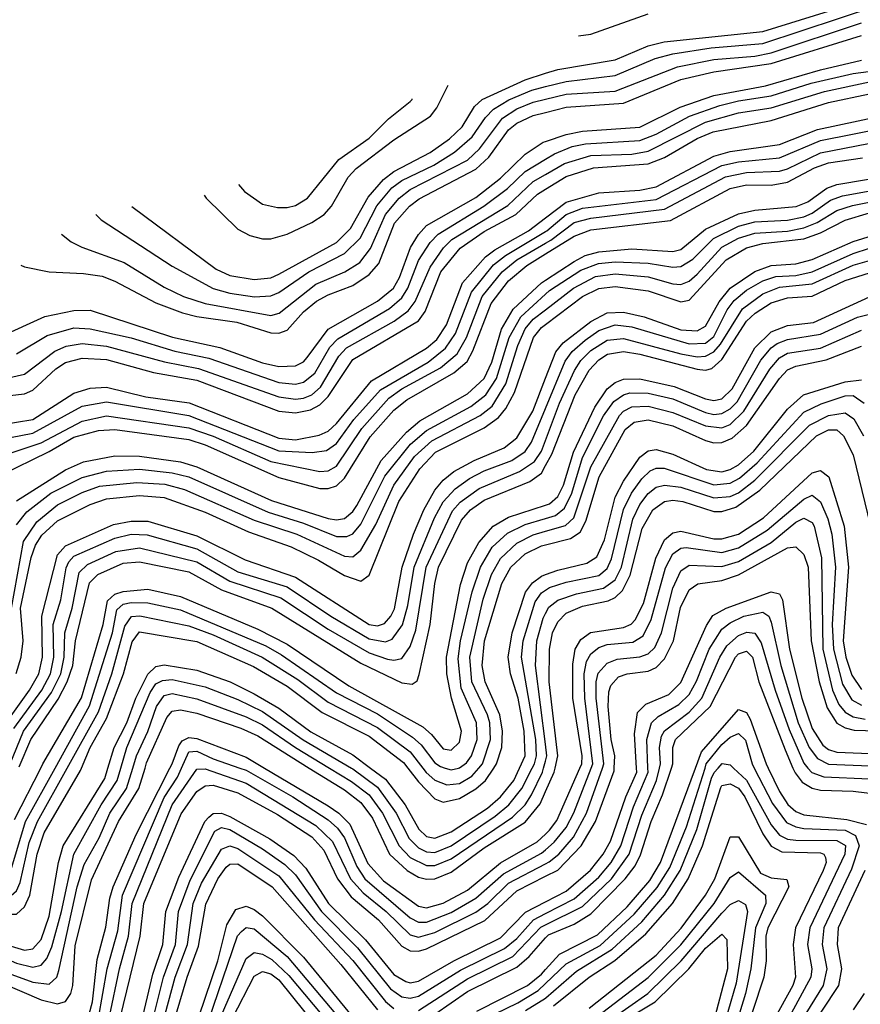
# Model space of a CAD drawing. Header units: inches. Extents: x 990535 to 1117859, y 769386 to 892122.
# Tile 53 of 256: x 998718 to 1000767, y 869424 to 871825. Entities that reach past the tile are written whole.
import ezdxf

# ---------------------------------------------------------------- set-up
doc = ezdxf.new("R2010")
doc.units = ezdxf.units.IN
doc.header["$MEASUREMENT"] = 0
for name, color, linetype in [('A9896', 7, 'Continuous'), ('A9897', 7, 'Continuous'), ('B0806', 7, 'Continuous'), ('B0807', 7, 'Continuous')]:
    doc.layers.add(name, color=color, linetype=linetype)

msp = doc.modelspace()

# ---------------------------------------------------------------- linework, layer by layer
at = {"layer": 'A9896', "color": 5}
for points, elevation in [([(997770, 869406.2), (997805.6, 869430), (997835.9, 869470), (997872.7, 869550), (997906.3, 869650), (997950, 869715.4), (997970, 869732), (998007.9, 869752.1), (998087.2, 869772.8), (998139.1, 869800.9), (998170, 869811.3), (998230, 869817.5), (998313, 869813), (998370, 869794.8), (998450, 869761), (998510, 869744.1), (998630, 869686.8), (998670, 869679.4), (998690, 869682.5), (998710, 869700.6), (998719.1, 869720.9), (998741.4, 869818.6), (998761.1, 869870), (998833.7, 870000)], 3340), ([(997811.7, 869408.3), (997847.7, 869450), (997896.5, 869550), (997926.2, 869633.8), (997968.3, 869691.7), (998010, 869719), (998090, 869742.2), (998170, 869779.8), (998250, 869787), (998330, 869776.8), (998510, 869713.8), (998610, 869660.7), (998670, 869643.7), (998710, 869643.9), (998730, 869661.7), (998742.4, 869690), (998760.7, 869790), (998777.7, 869842.3), (998866.3, 869993.7), (998868.9, 870000)], 3320), ([(997841.4, 869378.6), (997886.2, 869430), (997964, 869596), (997990, 869631.4), (998030, 869660.3), (998190, 869723.2), (998270, 869726.4), (998350, 869711.6), (998467.6, 869670), (998570, 869614), (998670, 869573.6), (998730, 869555.9), (998750, 869558.8), (998770, 869581.5), (998790, 869638.9), (998813, 869770), (998824.2, 869810), (998925.3, 869974.7), (998933, 870000)], 3280), ([(997905.1, 869414.9), (997983.1, 869576.9), (998009.1, 869610.9), (998050, 869637), (998190, 869691.2), (998270, 869695.9), (998350, 869683.3), (998430, 869655.2), (998552.2, 869592.2), (998710, 869524.4), (998750, 869514.8), (998770, 869519.3), (998784.4, 869535.6), (998796.3, 869563.7), (998820, 869650), (998850, 869790.1), (998916.5, 869910), (998955.8, 869970), (998964.7, 870000)], 3260), ([(997922.6, 869397.4), (997970, 869502.1), (998001.9, 869558.1), (998028.5, 869590), (998070, 869614.3), (998210, 869662.8), (998290, 869664.7), (998368.1, 869648.1), (998430, 869622.8), (998570, 869553), (998690, 869499.4), (998750, 869478), (998790, 869472.8), (998808.3, 869490), (998813.8, 869506.2), (998858.5, 869710), (998875.3, 869764.7), (998911.8, 869830), (998937.6, 869890), (998978.7, 869950), (998994, 870000)], 3240), ([(997940.3, 869379.7), (997987.9, 869490), (998038.9, 869561.1), (998088.7, 869591.3), (998210, 869630.8), (998290, 869634.8), (998350, 869622.2), (998410, 869599), (998570, 869521), (998770, 869434.9), (998810, 869425.2), (998829.3, 869430.7), (998842.3, 869450), (998847.3, 869470), (998853.5, 869566.5), (998892.7, 869727.3), (998958.8, 869870), (999008.7, 869950), (999023.6, 870000)], 3220), ([(998696.5, 869750), (998732.1, 869870), (998804.3, 870000)], 3360), ([(998705.5, 869874.5), (998769.6, 870000)], 3380), ([(998870, 869336.6), (998895.5, 869430), (998906.7, 869533.3), (998928.1, 869611.9), (998937.7, 869682.3), (998945.8, 869710), (999001.8, 869838.2), (999084.4, 870000)], 3180), ([(998910.1, 869390), (998931.3, 869510), (998957, 869603), (998968.5, 869690), (999070, 869928.1), (999102.5, 869977.5), (999112.4, 870000)], 3160), ([(998936.3, 869390), (998961.5, 869510), (998983.6, 869590), (998992, 869670), (999090, 869910), (999150, 869996.9), (999170, 869997.9), (999270, 869963.2), (999440.2, 869860.2), (999480.9, 869820.9), (999524.7, 869730), (999555.3, 869695.3), (999611.7, 869650), (999670, 869593.1), (999690, 869587.8), (999730, 869599.2), (999830, 869648.5), (999859, 869670), (999910, 869719.2), (1000000, 869766.4)], 3140), ([(999254.8, 870000), (999270, 869994.8), (999384.2, 869930), (999470, 869873.4), (999493, 869853), (999509.9, 869830), (999539.6, 869759.6), (999559.3, 869730), (999670, 869635.1), (999690, 869624.4), (999710, 869624), (999770, 869647.7), (999830, 869682.4), (999897.8, 869742.2), (999990, 869792.3), (1000000, 869800.9)], 3160), ([(999314.8, 870000), (999470, 869907.7), (999495.7, 869890), (999522.8, 869862.8), (999567.1, 869767.1), (999604.7, 869724.7), (999690, 869663.2), (999710, 869659.1), (999750, 869670.4), (999810, 869702.5), (999890, 869768.9), (999979.8, 869820.2), (1000000, 869838.9)], 3180), ([(999424.1, 870000), (999510, 869946.5), (999550, 869915.9), (999578, 869878), (999619.9, 869790), (999662.5, 869750), (999690, 869734), (999710, 869729), (999730, 869730.2), (999770, 869746.1), (999850, 869805.1), (999950, 869868.4), (999986.9, 869913.1), (1000000, 869942.9)], 3220), ([(999473, 870000), (999527.3, 869967.3), (999570, 869934.3), (999602.6, 869890), (999642.9, 869810), (999670, 869781.6), (999710, 869762.2), (999730, 869762.3), (999770, 869778.3), (999919.5, 869880.5), (999950, 869910), (999965.7, 869934.3), (999992.6, 869990), (999995.3, 870000)], 3240), ([(999527.3, 870000), (999530, 869998.4), (999590, 869953.2), (999635.4, 869890), (999667.8, 869827.8), (999690, 869805.2), (999710, 869795.6), (999730, 869794), (999770, 869810.5), (999877.3, 869882.7), (999910.2, 869910), (999942.2, 869950), (999967.6, 870000)], 3260), ([(999573.5, 870000), (999610, 869972.8), (999658, 869910), (999691.1, 869851.1), (999710, 869833.2), (999730, 869828.8), (999770, 869844.5), (999858.1, 869901.9), (999890.4, 869929.6), (999922.4, 869970), (999936.3, 870000)], 3280), ([(999663.9, 870000), (999690, 869966.3), (999730, 869924.9), (999750, 869916.9), (999790, 869926), (999830, 869949.5), (999853.2, 869970), (999873.6, 870000)], 3320), ([(999700.8, 870000), (999709.2, 869989.2), (999730, 869970.7), (999759, 869959), (999790, 869962.3), (999819.9, 869980.1), (999837.2, 870000)], 3340), ([(999755.1, 870000), (999770, 869995.5), (999787.8, 870000)], 3360), ([(998963.2, 869390), (999011.8, 869590), (999021, 869670), (999111.9, 869888.1), (999150, 869942.4), (999170, 869956.4), (999190, 869958.2), (999250, 869939.7), (999346.3, 869886.3), (999430, 869832.2), (999459.8, 869799.8), (999492.8, 869730), (999526.2, 869686.2), (999592.5, 869630), (999650, 869565.6), (999670, 869554.4), (999690, 869553.2), (999710, 869559.2), (999851.6, 869628.4), (999930, 869700.8), (1000000, 869736)], 3120), ([(999012.4, 869370), (999042.4, 869497.6), (999066.9, 869570), (999074.5, 869650), (999106.1, 869733.9), (999169.6, 869870), (999179.4, 869880.6), (999190, 869888.9), (999210, 869890), (999230, 869882), (999327.7, 869827.7), (999386.5, 869786.5), (999415.9, 869755.9), (999471.1, 869670), (999561.1, 869581.1), (999630, 869496.7), (999659.2, 869479.2), (999670, 869476.5), (999690, 869480.5), (999776.5, 869530), (999890, 869586.1), (999951.3, 869648.7), (1000000, 869673.7)], 3080), ([(999038.3, 869370), (999068.6, 869490), (999097.5, 869570), (999105.2, 869650), (999133.3, 869726.7), (999194, 869846), (999210, 869854.8), (999230, 869850), (999310, 869803.1), (999364.7, 869764.7), (999390, 869739.9), (999453.9, 869650), (999541.2, 869561.2), (999621.7, 869461.7), (999650, 869441.8), (999670, 869438.7), (999690, 869443.8), (999792.8, 869507.2), (999900.3, 869559.7), (999930, 869584.1), (999970.3, 869629.7), (1000000, 869645)], 3060), ([(999064.5, 869370), (999097.2, 869490), (999127.5, 869570), (999140.8, 869670), (999161, 869719), (999210, 869802.3), (999230, 869810.3), (999250, 869803.8), (999350, 869737.3), (999436.9, 869630), (999530, 869530.7), (999610, 869430.9), (999630, 869413.3)], 3040), ([(999090.6, 869370), (999126.4, 869490), (999154.2, 869565.8), (999171.7, 869668.3), (999200.8, 869730), (999221.7, 869758.3), (999230, 869765.6), (999250, 869766.7), (999333.2, 869710), (999500.6, 869520.6), (999590, 869410)], 3020), ([(999139.8, 869350), (999200.9, 869530), (999222.7, 869617.3), (999245.1, 869654.9), (999270, 869663), (999290, 869655.4), (999310, 869640), (999410, 869538.6), (999581.4, 869330)], 2980), ([(999690, 869408.4), (999810, 869485.8), (999919.9, 869540.1), (999988.3, 869611.7), (1000000, 869617.6)], 3040), ([(999167.2, 869350), (999249.4, 869590.6), (999258.4, 869601.6), (999270, 869611.1), (999290, 869607.5), (999370, 869540.1), (999510, 869375)], 2960), ([(999690, 869372.4), (999810, 869455.4), (999930, 869514.4), (999959.8, 869540.2), (1000000, 869585.6)], 3020), ([(999210, 869397.6), (999270, 869535.6), (999290, 869550.3), (999310, 869546.2), (999332.8, 869532.8), (999374.1, 869494.1), (999492.6, 869352.6)], 2940), ([(999236.8, 869390), (999290, 869492.8), (999310, 869503.6), (999330, 869498), (999350, 869483.3), (999510, 869284.5)], 2920), ([(999832.5, 869407.5), (999956.3, 869470), (999990, 869497.2), (1000000, 869508.4)], 2980), ([(999850, 869387.4), (999932.6, 869427.4), (999982.3, 869457.7), (1000000, 869474.6)], 2960), ([(999951.4, 869408.6), (1000000, 869438.8)], 2940)]:
    msp.add_lwpolyline(points, dxfattribs=dict(at, elevation=elevation))
at = {"layer": 'A9897', "color": 5}
for points, elevation in [([(998991.4, 871369.5), (999196.8, 871216.8), (999230, 871200.9), (999290, 871191), (999330, 871195.5), (999350, 871204.1), (999490, 871281.4), (999524.6, 871315.4), (999567.9, 871392.1), (999604.9, 871435.1), (999630, 871454.3), (999718.7, 871501.3), (999765.7, 871534.3), (999796.5, 871563.5), (999827.1, 871612.9), (999845.5, 871630), (999950, 871678.6), (1000000, 871694.1)], 3880), ([(998903.6, 871349.8), (998916.8, 871336.8), (999090, 871224.1), (999189.4, 871169.4), (999230, 871158.1), (999290.6, 871149.4), (999330, 871151.2), (999350, 871159.6), (999422.5, 871210), (999510, 871254.4), (999548.3, 871291.7), (999588.7, 871371.3), (999625.2, 871414.8), (999650, 871433.1), (999727.4, 871470), (999778.1, 871501.9), (999821.2, 871538.8), (999853.6, 871586.4), (999873, 871607), (999910.5, 871629.5), (999966.7, 871653.3), (1000000, 871661.6)], 3860), ([(999167.4, 871396.8), (999172.4, 871390), (999250, 871314.3), (999278.8, 871298.8), (999310, 871290.1), (999330, 871290.4), (999370, 871302), (999430.4, 871330), (999460.4, 871350), (999478.3, 871370), (999519, 871441), (999538.1, 871461.9), (999630, 871532.1), (999719.9, 871590), (999735, 871610), (999762.2, 871665.3)], 3920), ([(998819.7, 871301.9), (998843.3, 871283.3), (998869.8, 871269.8), (998972.7, 871232.7), (999070, 871173), (999117.1, 871150), (999170, 871132.5), (999330, 871103.9), (999350.6, 871109.4), (999440.2, 871179.8), (999510.4, 871210), (999547, 871233), (999572.9, 871267.1), (999609.9, 871350.1), (999643.4, 871390), (999670, 871410.4), (999810, 871482.5), (999839.3, 871510), (999895.3, 871584.7), (999930, 871607.4), (999970, 871624), (1000000, 871631.2)], 3840), ([(999251.4, 871423.2), (999266.2, 871406.2), (999310, 871375.1), (999346.7, 871366.8), (999370, 871367), (999390, 871372), (999419.6, 871390), (999496.3, 871483.7), (999570, 871536), (999617.2, 871582.8), (999670, 871625.2), (999674.5, 871630), (999674.5, 871631.5)], 3940), ([(998720.8, 871226.5), (998730, 871222.3), (998789.7, 871209.7), (998873.7, 871206.3), (998919.3, 871199.3), (998950, 871187.5), (999050, 871134.5), (999114.8, 871110), (999150, 871100.9), (999247.3, 871087.3), (999330, 871060.9), (999350, 871060.7), (999370, 871067.6), (999410, 871112.2), (999441.7, 871138.3), (999470, 871154.1), (999530, 871177), (999570, 871203.5), (999593.3, 871230), (999631.7, 871328.3), (999668.2, 871370), (999692.2, 871387.8), (999830, 871460.7), (999862, 871490), (999910, 871556), (999930, 871572.8), (999970, 871591.2), (1000000, 871598.9)], 3820), ([(998670, 871051.7), (998779, 871101), (998850, 871115.7), (998890, 871116.7), (999090.9, 871050.9), (999205.6, 871025.6), (999310, 870987.9), (999350, 870979.1), (999390, 870980.5), (999410, 870990.7), (999419.1, 871000.9), (999470, 871070), (999590, 871138.5), (999629.5, 871170), (999644.2, 871195.8), (999670.9, 871269.1), (999690, 871301.2), (999710, 871323), (999830, 871391.3), (999890, 871438.2), (999950, 871497.1), (999994, 871526), (1000000, 871528)], 3780), ([(998710, 871009.8), (998785.3, 871054.7), (998850, 871073.2), (998890, 871071.1), (998990, 871049), (999096.4, 871016.4), (999179.2, 870999.2), (999350, 870940.3), (999390, 870936), (999410, 870940.9), (999437.3, 870962.7), (999474, 871026), (999493.6, 871046.4), (999619.4, 871120.6), (999650, 871146.5), (999664, 871170), (999690, 871237.7), (999718.8, 871281.2), (999738.2, 871301.8), (999849.9, 871370), (999907, 871413), (999950, 871455), (1000000, 871484.7)], 3760), ([(998650, 870942.3), (998730, 870960.8), (998803.8, 871016.2), (998831.2, 871028.8), (998870, 871035.5), (998930, 871028.9), (999070.7, 870990.7), (999154.2, 870974.2), (999350, 870905.3), (999390, 870899.5), (999410, 870902.1), (999430, 870910.2), (999451.1, 870928.9), (999495.9, 871004.1), (999515.1, 871024.9), (999630.6, 871089.4), (999665.1, 871114.9), (999682, 871138), (999718.3, 871221.7), (999751.4, 871268.6), (999771.3, 871288.7), (999907.9, 871372.1), (999970, 871430.2), (1000000, 871447.6)], 3740), ([(998650, 870903.2), (998730, 870912.3), (998750, 870921.6), (998806.3, 870973.7), (998830, 870988.7), (998870, 870999.6), (998930, 870996.3), (999044.5, 870964.5), (999150, 870945.6), (999350, 870870.6), (999390, 870865.8), (999426.7, 870873.3), (999450, 870886), (999470, 870906), (999530, 870996.2), (999690, 871090.3), (999706.7, 871113.3), (999744.6, 871210), (999792.1, 871267.9), (999850, 871308.4), (999927.6, 871350), (999980.2, 871399.8), (1000000, 871411.8)], 3720), ([(998670, 870837), (998750, 870849.7), (998850, 870914.2), (998890, 870926), (998930, 870928.4), (999025.2, 870905.2), (999130.9, 870890.9), (999350, 870804.3), (999390, 870800.2), (999448.3, 870811.7), (999470, 870821.8), (999490, 870840.4), (999575.4, 870944.6), (999710, 871024.2), (999735.1, 871044.9), (999758.9, 871081.1), (999797.2, 871182.8), (999853.7, 871246.3), (999876.2, 871263.8), (999958.5, 871310), (1000000, 871341.8)], 3680), ([(998670, 870801.5), (998750, 870816.9), (998870, 870882.1), (998930, 870892.9), (999130, 870860), (999350, 870773.7), (999430.8, 870769.2), (999465.8, 870774.2), (999490, 870791.6), (999532.2, 870850), (999597.5, 870922.5), (999713.7, 870990), (999756.2, 871023.8), (999780.1, 871059.9), (999819.6, 871160.4), (999873, 871227), (999902, 871250), (1000000, 871308.2)], 3660), ([(998670, 870759.5), (998770, 870793.4), (998870, 870846.1), (998930, 870858.5), (999130, 870829.7), (999189.4, 870809.4), (999330, 870747.5), (999450, 870723.1), (999470, 870724.5), (999490, 870735.8), (999551.9, 870828.1), (999617.9, 870902.1), (999650, 870924.5), (999743.7, 870976.3), (999784.8, 871010), (999807.1, 871050), (999845.3, 871150), (999893.9, 871210), (999930, 871239.4), (1000000, 871279.6)], 3640), ([(998670, 870713.3), (998790, 870772.2), (998850, 870806.9), (998910, 870823.2), (998950, 870825.3), (999130, 870800.8), (999170, 870787.9), (999350, 870708.2), (999450, 870681.6), (999470, 870681.5), (999490, 870687.9), (999510, 870707), (999572.7, 870807.3), (999630, 870872.4), (999661.8, 870898.2), (999776.3, 870963.7), (999808.5, 870991.5), (999822.7, 871017.3), (999867.1, 871132.9), (999910, 871188.2), (999954.7, 871225.3), (1000000, 871253.6)], 3620), ([(998710, 870651.5), (998830, 870727.4), (998873.7, 870746.3), (998950, 870761.2), (999010, 870760.3), (999110, 870746.4), (999150, 870734.6), (999332.2, 870652.2), (999470, 870608.6), (999490, 870605.1), (999510, 870608.4), (999530, 870625.4), (999539.7, 870640.3), (999599.4, 870750), (999660.9, 870819.1), (999693.5, 870846.5), (999810, 870912.8), (999850, 870950), (999869.2, 870990), (999892.2, 871070), (999921.2, 871118.8), (999990, 871183), (1000000, 871189.6)], 3580), ([(998710, 870593.4), (998735.6, 870624.4), (998794.1, 870670), (998870, 870708.4), (998930, 870724), (999010, 870729.1), (999090, 870719.8), (999130, 870709.9), (999324.1, 870624.1), (999410, 870596.8), (999490, 870564.8), (999515.7, 870564.3), (999530, 870571.1), (999550, 870594.3), (999608.5, 870711.5), (999670.9, 870790), (999710, 870822.9), (999818.2, 870881.8), (999854.5, 870910), (999880.2, 870950), (999911.1, 871050), (999939.5, 871100.5), (1000000, 871155.7)], 3560), ([(998698.2, 870390), (998727.3, 870552.7), (998759.8, 870600.2), (998810, 870641.6), (998870, 870671.9), (998912.7, 870687.3), (999003.8, 870696.2), (999071.9, 870691.9), (999119.4, 870679.4), (999290, 870604.4), (999393.9, 870570), (999510, 870517), (999530, 870515.3), (999550, 870531.5), (999586.1, 870593.9), (999630, 870689.8), (999680.7, 870759.3), (999722.4, 870797.6), (999840.2, 870859.8), (999870, 870882.4), (999902.9, 870937.1), (999932.1, 871030), (999950, 871071), (999970, 871094.7), (1000000, 871117.6)], 3540), ([(998709.6, 870230.4), (998721.3, 870270), (998726.4, 870310), (998719.7, 870390), (998746.3, 870513.7), (998756.7, 870543.3), (998772, 870568), (998810, 870602.5), (998890, 870643), (998930, 870656.5), (999010, 870664.5), (999070, 870659.4), (999170, 870623.6), (999275.8, 870575.8), (999379.7, 870539.7), (999446.8, 870506.8), (999510, 870469.2), (999550, 870455.3), (999570, 870470.1), (999642.7, 870650), (999693.2, 870730), (999731.5, 870770), (999850, 870830), (999885.2, 870854.8), (999903.1, 870876.9), (999924.2, 870915.8), (999970.3, 871050), (999990, 871074.3), (1000000, 871081.8)], 3520), ([(998685.2, 870110), (998742, 870190), (998764.3, 870230), (998773.4, 870270), (998771.6, 870370), (998810, 870519.7), (998830, 870541.9), (998946.5, 870593.5), (998990, 870602.2), (999030, 870601.8), (999150, 870566.5), (999267.6, 870507.6), (999390, 870465.2), (999570, 870350.4), (999590, 870346.9), (999607.3, 870352.7), (999622.7, 870370), (999631.5, 870388.5), (999650.1, 870490), (999678.4, 870570), (999703.1, 870630), (999730, 870677.2), (999750, 870702.1), (999776.6, 870723.4), (999825.6, 870750), (999899.3, 870780.7), (999930, 870805.3), (999968.7, 870870), (1000000, 870950.9)], 3480), ([(998703.5, 870096.5), (998771.9, 870190), (998793, 870230), (998801.3, 870270), (998799.6, 870350), (998818.4, 870410), (998831.4, 870488.6), (998837.5, 870502.5), (998850, 870517), (998950, 870560.9), (998990, 870570), (999028.8, 870568.8), (999150, 870534.5), (999250, 870478.7), (999370, 870441.6), (999476.6, 870370), (999570, 870314.9), (999610, 870308.1), (999625.8, 870314.2), (999650.9, 870349.1), (999663.9, 870396.1), (999679.5, 870490), (999729.4, 870610), (999750.7, 870649.3), (999779.3, 870680.7), (999814.3, 870705.7), (999850, 870724.5), (999917.8, 870750), (999950, 870771.5), (999965.5, 870794.5), (1000000, 870876.8)], 3460), ([(998694.4, 870010), (998727.2, 870090), (998795.7, 870184.3), (998818.6, 870230), (998826.7, 870270), (998827.9, 870330), (998845.6, 870390), (998863.2, 870476.8), (998883.4, 870496.6), (998952.2, 870527.8), (999010, 870537), (999150, 870502.7), (999230, 870455.6), (999354.7, 870414.7), (999470, 870338.8), (999570, 870280.7), (999614.5, 870265.5), (999630, 870263.1), (999650, 870267.4), (999670, 870296.4), (999683.7, 870336.3), (999708.9, 870490), (999773, 870627), (999791.8, 870648.2), (999838, 870682), (999936.7, 870723.3), (999972.9, 870747.1), (999990, 870772.3), (1000000, 870798.8)], 3440), ([(998716.9, 870003.1), (998744.9, 870070), (998812.2, 870167.8), (998834.1, 870210), (998847.4, 870250), (998853.7, 870310), (998888.4, 870451.6), (998908.2, 870471.8), (998970, 870499.8), (999010, 870503.1), (999130, 870478.6), (999210, 870434.5), (999332.9, 870390), (999550, 870255.6), (999650, 870208.1), (999675.2, 870204.8), (999687, 870213), (999692.2, 870227.8), (999718.6, 870350), (999729.7, 870450), (999739.4, 870490), (999795.4, 870604.6), (999817.1, 870630), (999850, 870652.9), (999961.4, 870698.6), (999990, 870718.9), (1000000, 870737.4)], 3420), ([(998769.6, 870000), (998774.7, 870010), (998868.8, 870171.2), (998921.7, 870350), (998932.2, 870407.8), (998950, 870424.1), (998970, 870430.7), (999030, 870435.9), (999110, 870418.5), (999298.5, 870338.5), (999370, 870302), (999520.5, 870200.5), (999700.6, 870100.6), (999722.1, 870082.1), (999750, 870046.8), (999770, 870043.2), (999790, 870063.2), (999795.1, 870090), (999770.6, 870170.6), (999759.3, 870230), (999758.8, 870270), (999792.6, 870447.4), (999810, 870500.1), (999837.1, 870550), (999872.6, 870590), (999910, 870611.7), (1000000, 870641.3)], 3380), ([(999787.8, 870000), (999790, 870000.6), (999807, 870013), (999819.5, 870030), (999833, 870070), (999831.8, 870110), (999794.4, 870194.4), (999786.7, 870266.7), (999792.5, 870310), (999821.1, 870430), (999841.6, 870490), (999870, 870538.3), (999907.2, 870572.8), (999950, 870593.9), (1000000, 870608.5)], 3360), ([(999837.2, 870000), (999846, 870010), (999865.5, 870070), (999864.1, 870110), (999858.5, 870130), (999820.6, 870210), (999815.2, 870270), (999848, 870412), (999868.4, 870471.6), (999890, 870510.8), (999930, 870548.5), (999970, 870568.8), (1000000, 870577.3)], 3340), ([(999873.6, 870000), (999880.5, 870010), (999893.7, 870050), (999895.3, 870090), (999888.7, 870130), (999852.9, 870210), (999845.5, 870250), (999851.5, 870310), (999893.2, 870450), (999915.5, 870490), (999950, 870522.6), (999990, 870541.8), (1000000, 870544.3)], 3320), ([(999936.3, 870000), (999950.2, 870029.8), (999947.9, 870090), (999933.6, 870170), (999914.4, 870230), (999909.2, 870270), (999918.5, 870330), (999950.9, 870429.1), (999968.1, 870451.9), (999990, 870467.8), (1000000, 870471.6)], 3280), ([(999967.6, 870000), (999972.7, 870010), (999977.7, 870030), (999976.2, 870070), (999941.7, 870270), (999945.5, 870310), (999974.5, 870405.5), (999990, 870427.5), (1000000, 870433.9)], 3260), ([(998804.3, 870000), (998888.5, 870151.5), (998944.4, 870330), (998954.5, 870385.5), (998970, 870399.3), (998990, 870403.6), (999030, 870403), (999110, 870385.6), (999317.9, 870297.9), (999356.4, 870276.4), (999490, 870183.5), (999590, 870132.3), (999675.6, 870075.6), (999696.4, 870056.4), (999730, 870012.3), (999743.5, 870003.5), (999755.1, 870000)], 3360), ([(998833.7, 870000), (998910, 870136.7), (998942.3, 870230), (998974.1, 870345.9), (998990.7, 870369.3), (999011.1, 870371.1), (999130, 870346.9), (999190, 870324.7), (999309.1, 870270), (999395.7, 870215.7), (999470, 870160.6), (999590, 870099.1), (999670, 870039.4), (999700.8, 870000)], 3340), ([(1000000, 870057.9), (999975.8, 870250), (999978.8, 870310), (999994.3, 870365.7), (1000000, 870376.9)], 3240), ([(998868.9, 870000), (998889.8, 870050), (998930, 870121), (998971.1, 870230), (998992.6, 870307.4), (999010, 870332.1), (999150, 870308.8), (999288, 870248), (999370, 870199.7), (999455.8, 870135.8), (999570, 870077.8), (999653.5, 870013.5), (999663.9, 870000)], 3320), ([(998933, 870000), (998948.3, 870050), (998978.9, 870110), (999001.4, 870170), (999030, 870229.2), (999050, 870248), (999070, 870251.8), (999150, 870238.5), (999230.9, 870210), (999290, 870180.8), (999350, 870146), (999428.1, 870088.1), (999530, 870032.3), (999573.5, 870000)], 3280), ([(998964.7, 870000), (998979.6, 870050), (999036.2, 870183.8), (999050, 870205), (999066.3, 870213.7), (999090, 870215.5), (999170, 870198), (999250, 870167.2), (999310, 870138.1), (999408.9, 870068.9), (999527.3, 870000)], 3260), ([(998994, 870000), (999003.1, 870030), (999030.7, 870089.3), (999051.6, 870150), (999070, 870177.2), (999090, 870181.6), (999150, 870168.8), (999270, 870125.1), (999310, 870105.7), (999390, 870050), (999473, 870000)], 3240), ([(999023.6, 870000), (999027.4, 870012.6), (999076.9, 870123.1), (999090, 870138.8), (999110, 870142.2), (999150, 870133.7), (999257.3, 870097.3), (999298.3, 870078.3), (999424.1, 870000)], 3220), ([(999084.4, 870000), (999089.5, 870010), (999105.7, 870054.3), (999114, 870066), (999130, 870074.5), (999150, 870072.2), (999270, 870026.6), (999314.8, 870000)], 3180), ([(999112.4, 870000), (999130, 870039.5), (999150, 870041.5), (999190, 870022.3), (999254.8, 870000)], 3160), ([(999995.3, 870000), (1000000, 870017.1)], 3240)]:
    msp.add_lwpolyline(points, dxfattribs=dict(at, elevation=elevation))
at = {"layer": 'B0806', "color": 5}
for points, elevation in [([(1000000, 869942.9), (1000020.8, 869990), (1000023.2, 870000)], 3220), ([(1000000, 869838.9), (1000010, 869848.2), (1000027.7, 869872.3), (1000083.8, 870000)], 3180), ([(1000000, 869800.9), (1000021.1, 869818.9), (1000050, 869855.4), (1000069.1, 869890.9), (1000111.3, 870000)], 3160), ([(1000000, 869766.4), (1000008.9, 869771.1), (1000032.3, 869790), (1000068.2, 869831.8), (1000099.7, 869890), (1000138.8, 870000)], 3140), ([(1000000, 869736), (1000030, 869751.1), (1000087.2, 869810), (1000121.6, 869870), (1000166.9, 869993.1), (1000167.2, 870000)], 3120), ([(1000000, 869673.7), (1000050, 869699.4), (1000109.2, 869750.8), (1000140.4, 869790), (1000158.5, 869821.5), (1000195.6, 869930), (1000222.3, 869990), (1000221.7, 870000)], 3080), ([(1000000, 869645), (1000070, 869680.8), (1000130, 869734), (1000159.6, 869770), (1000183.1, 869810), (1000214.4, 869905.6), (1000250, 869989.7), (1000249.6, 870000)], 3060), ([(1000000, 869617.6), (1000090, 869662.4), (1000160.6, 869730), (1000203.9, 869790), (1000235.1, 869884.9), (1000270.7, 869969.3), (1000278.1, 870000)], 3040), ([(1000000, 869585.6), (1000006.8, 869593.2), (1000070, 869619.5), (1000110, 869644.2), (1000194.2, 869730), (1000218.3, 869761.7), (1000231.8, 869788.2), (1000257.6, 869870), (1000285.2, 869934.8), (1000306.8, 870000)], 3020), ([(1000000, 869508.4), (1000033.8, 869546.2), (1000126.8, 869593.2), (1000198.6, 869661.4), (1000254.4, 869725.6), (1000280.3, 869770), (1000365.8, 870000)], 2980), ([(1000000, 869474.6), (1000050, 869522.5), (1000132.9, 869567.1), (1000216.4, 869643.6), (1000271.7, 869708.3), (1000302.6, 869757.4), (1000343.2, 869856.8), (1000388.7, 870000)], 2960), ([(1000000, 869438.8), (1000000.7, 869439.3), (1000075.5, 869504.5), (1000162, 869558), (1000234.9, 869625.1), (1000290.2, 869689.8), (1000328.1, 869750), (1000368.9, 869850), (1000404.7, 869975.3), (1000410.9, 869989.1), (1000420.9, 870000)], 2940), ([(1000458.4, 870000), (1000490, 869970.3), (1000550, 869861.8), (1000570, 869836.6), (1000590, 869826.8), (1000610, 869823.9), (1000710, 869823.2), (1000731.1, 869811.1), (1000729.5, 869790), (1000644.5, 869610), (1000638.8, 869570), (1000649.1, 869510), (1000647, 869490), (1000577.8, 869362.2)], 2940), ([(1000508.6, 870000), (1000553.5, 869913.5), (1000587.2, 869867.2), (1000610, 869856.4), (1000630, 869852.9), (1000730, 869848.2), (1000755.6, 869835.6), (1000764.6, 869810), (1000746.2, 869753.8), (1000678.6, 869610), (1000674, 869570), (1000686, 869510), (1000676.9, 869470), (1000603.2, 869350)], 2960), ([(1000542.6, 870000), (1000570, 869942.7), (1000591, 869911), (1000610, 869894.1), (1000630, 869886.1), (1000734.5, 869874.5), (1000782.2, 869862.2)], 2980), ([(1000603.2, 870000), (1000608.2, 869988.2), (1000625.3, 869965.3), (1000650, 869950.7), (1000670, 869946.3), (1000750, 869943.2), (1000850, 869931.1)], 3020), ([(1000639.7, 870000), (1000648.9, 869988.9), (1000678.4, 869978.4), (1000790, 869973.9)], 3040), ([(1000019.6, 869420.4), (1000105.9, 869490), (1000169.2, 869530.8), (1000244.1, 869595.9), (1000309.6, 869670), (1000347.5, 869730), (1000383, 869810), (1000427.1, 869952.9), (1000430, 869957.6), (1000450, 869961.1), (1000470, 869951), (1000485.5, 869930), (1000530, 869839.9), (1000550, 869809.2), (1000575.8, 869795.8), (1000670, 869793.5), (1000678.7, 869790), (1000682.2, 869782.2), (1000684.1, 869770), (1000676.5, 869750), (1000609.3, 869610), (1000603.5, 869570), (1000609.3, 869490), (1000602.6, 869470), (1000555.6, 869384.4)], 2920), ([(1000105.9, 869414.1), (1000270, 869543.4), (1000330.3, 869609.7), (1000390, 869690.3), (1000412.4, 869730), (1000450, 869832.3), (1000470, 869832), (1000523.9, 869743.9), (1000550, 869732.1), (1000587.8, 869727.8), (1000593.2, 869710), (1000541.8, 869610), (1000537.1, 869590), (1000537.6, 869530), (1000532.3, 869490), (1000419.9, 869150)], 2880), ([(1000125.7, 869394.3), (1000250, 869488.9), (1000330, 869568.8), (1000410.7, 869670), (1000450, 869733.4), (1000470, 869746.8), (1000536.5, 869690), (1000537.1, 869670), (1000511.6, 869610), (1000500.6, 869510), (1000487.6, 869450), (1000445.8, 869314.2)], 2860), ([(1000778.5, 869750), (1000713.4, 869610), (1000710.6, 869570), (1000721.6, 869510), (1000713.9, 869470), (1000632.9, 869347.1)], 2980), ([(1000110, 869352.3), (1000249.5, 869450.5), (1000330.4, 869529.6), (1000430, 869646.5), (1000450, 869667), (1000470, 869677), (1000487.2, 869667.2), (1000491.9, 869650), (1000464.7, 869475.3), (1000424.3, 869335.7)], 2840), ([(1000206.5, 869393.5), (1000267.3, 869430), (1000349.3, 869510.7), (1000390, 869560.6), (1000430, 869594.6), (1000442.2, 869582.2), (1000443.9, 869510), (1000401.5, 869350)], 2820), ([(1000776.9, 869450), (1000750.2, 869410)], 3020)]:
    msp.add_lwpolyline(points, dxfattribs=dict(at, elevation=elevation))
at = {"layer": 'B0807', "color": 5}
for points, elevation in [([(1000000, 871661.6), (1000050, 871674.1), (1000170, 871688.7), (1000266.9, 871730), (1000310, 871741.4), (1000404, 871756), (1000530, 871766.8), (1000810, 871859.3)], 3860), ([(1000000, 871694.1), (1000030, 871703.5), (1000170, 871727.2), (1000250, 871760.9), (1000288.8, 871771.2), (1000530, 871796.4), (1000690, 871845.4)], 3880), ([(1000080.3, 871785.6), (1000110.6, 871789.4), (1000250, 871839.2)], 3920), ([(1000000, 871631.2), (1000050, 871643.1), (1000170, 871650.4), (1000321.7, 871710), (1000410, 871727.4), (1000510, 871735.9), (1000550, 871743.7), (1000770, 871817.3)], 3840), ([(1000000, 871598.9), (1000050, 871611.6), (1000190, 871621.2), (1000330, 871678.7), (1000410, 871697.9), (1000550, 871717.7), (1000770, 871786.6)], 3820), ([(1000000, 871528), (1000050, 871544.9), (1000090, 871552.9), (1000230, 871562.6), (1000328.5, 871611.5), (1000410, 871639.6), (1000536.5, 871663.5), (1000670, 871702.6), (1000770, 871726.1)], 3780), ([(1000000, 871484.7), (1000022.2, 871497.8), (1000064.6, 871515.4), (1000097.5, 871522.5), (1000230, 871530), (1000270, 871545.7), (1000350.7, 871589.3), (1000424.6, 871615.4), (1000470, 871627.2), (1000550, 871639.2), (1000647.3, 871670), (1000750, 871693.6), (1000850, 871706.3)], 3760), ([(1000000, 871447.6), (1000045.9, 871474.1), (1000110, 871493.6), (1000210, 871497.3), (1000250, 871504.5), (1000390, 871574.7), (1000470, 871597.7), (1000550, 871610.2), (1000679.9, 871650), (1000790, 871673.1)], 3740), ([(1000000, 871411.8), (1000050, 871442.3), (1000116.6, 871463.4), (1000250, 871473.2), (1000290, 871488.9), (1000370, 871534.8), (1000409, 871551), (1000550, 871579.1), (1000690, 871623.1), (1000790, 871644.3)], 3720), ([(1000000, 871341.8), (1000050, 871380), (1000130, 871402.7), (1000230, 871409.3), (1000270, 871417.3), (1000410, 871492.4), (1000450, 871503.8), (1000570, 871520.6), (1000662.9, 871557.1), (1000811.5, 871588.5)], 3680), ([(1000000, 871308.2), (1000003, 871310), (1000050, 871350.2), (1000090, 871365.5), (1000270, 871386.7), (1000430, 871469.7), (1000470, 871478.6), (1000570, 871487.6), (1000670, 871530), (1000830, 871562.2)], 3660), ([(1000000, 871279.6), (1000013, 871287), (1000070, 871329.9), (1000110, 871340.7), (1000290, 871362.6), (1000438.4, 871441.6), (1000490, 871452.2), (1000570, 871455.4), (1000590, 871460.9), (1000670, 871500.5), (1000845.4, 871534.6)], 3640), ([(1000000, 871253.6), (1000070, 871297.3), (1000110, 871312.4), (1000304.7, 871335.3), (1000450, 871413.6), (1000490, 871422.1), (1000550, 871421.7), (1000590, 871428.4), (1000656, 871464), (1000690, 871476.1), (1000772.4, 871487.6)], 3620), ([(1000000, 871189.6), (1000070, 871235.6), (1000096.8, 871250), (1000130, 871259), (1000210, 871265.7), (1000310, 871259.9), (1000330, 871264.5), (1000390, 871313.7), (1000470, 871351.3), (1000510, 871360), (1000611, 871369), (1000639.2, 871380.8), (1000685.9, 871414.1), (1000710, 871422.6), (1000850, 871446.3)], 3580), ([(1000000, 871155.7), (1000010, 871164.8), (1000086.2, 871213.8), (1000129.3, 871230.7), (1000170, 871234.5), (1000250, 871231.5), (1000310, 871221.7), (1000330, 871223.4), (1000359.4, 871240.6), (1000409.1, 871290.9), (1000470, 871321.6), (1000510, 871332), (1000590, 871335.9), (1000630, 871344.4), (1000650, 871353.3), (1000694.9, 871385.1), (1000724.3, 871395.7), (1000850, 871418)], 3560), ([(1000000, 871117.6), (1000068.4, 871170), (1000121.6, 871198.4), (1000170, 871205.1), (1000250, 871198), (1000310, 871180.4), (1000330, 871178.8), (1000350, 871187.5), (1000370, 871204.4), (1000429.7, 871270), (1000470, 871292.1), (1000510, 871304.3), (1000590, 871309.1), (1000630, 871317), (1000661.9, 871330), (1000710, 871359.6), (1000748.3, 871371.7), (1000830, 871388.3)], 3540), ([(1000000, 871081.8), (1000090, 871149.5), (1000130, 871169.7), (1000170, 871174.6), (1000250, 871163.7), (1000330, 871136.6), (1000350, 871141.3), (1000440.6, 871239.4), (1000490, 871268.5), (1000530, 871279.2), (1000630, 871290.4), (1000670, 871304.8), (1000730, 871336), (1000790, 871354.2)], 3520), ([(1000000, 870950.9), (1000024.8, 871015.2), (1000043.2, 871036.8), (1000110, 871088.5), (1000150, 871110.4), (1000190, 871111.6), (1000240, 871100), (1000330, 871068.5), (1000370, 871065.8), (1000390, 871077.4), (1000422.9, 871137.1), (1000449.9, 871170.1), (1000510, 871211), (1000550, 871225.7), (1000610, 871229.9), (1000650, 871239.7), (1000750, 871283.7), (1000810, 871303)], 3480), ([(1000000, 870876.8), (1000048.2, 870991.8), (1000064.6, 871015.4), (1000096.5, 871043.5), (1000130, 871067), (1000170, 871080.4), (1000210, 871076.2), (1000350, 871034.4), (1000390, 871036.1), (1000410, 871052), (1000443, 871117), (1000459.9, 871140.1), (1000490, 871165.5), (1000530, 871188.4), (1000561.1, 871198.9), (1000610, 871201.4), (1000650, 871210.3), (1000750, 871255), (1000790, 871268.1)], 3460), ([(1000000, 870798.8), (1000034.3, 870890), (1000070.9, 870969.1), (1000086, 870994), (1000110, 871018.4), (1000150, 871043), (1000190, 871047.4), (1000330, 871009.9), (1000370, 871003.1), (1000390, 871004.4), (1000410, 871015.3), (1000426.4, 871033.6), (1000480, 871120), (1000530, 871156.3), (1000570, 871172.3), (1000650, 871180.8), (1000750, 871226.2), (1000790, 871237.9)], 3440), ([(1000000, 870737.4), (1000014.9, 870765.1), (1000072.1, 870910), (1000106.3, 870970), (1000130, 870995.6), (1000151.1, 871008.9), (1000190, 871015.7), (1000230, 871009.6), (1000370, 870972.8), (1000390, 870970.6), (1000405.5, 870974.5), (1000430, 870996.2), (1000490.1, 871089.9), (1000510.7, 871109.3), (1000550, 871134.5), (1000590, 871146.4), (1000650, 871150.6), (1000730, 871188.9), (1000790, 871207.5)], 3420), ([(1000000, 870641.3), (1000010, 870644.6), (1000030, 870662.5), (1000043.7, 870690), (1000068.4, 870770), (1000119.9, 870880.1), (1000150, 870924.6), (1000170, 870940.4), (1000190, 870947.9), (1000230, 870949.4), (1000313.4, 870930), (1000390, 870900.4), (1000410, 870896.4), (1000430, 870900.6), (1000454.9, 870925.1), (1000510, 871025), (1000550, 871063.8), (1000590, 871079.5), (1000653.3, 871086.7), (1000790, 871149.3)], 3380), ([(1000000, 870608.5), (1000024.4, 870615.6), (1000046.4, 870633.7), (1000064.2, 870670), (1000090, 870757), (1000141.5, 870858.5), (1000166.3, 870893.7), (1000189.6, 870910.4), (1000205.2, 870914.8), (1000250, 870914.4), (1000310, 870900.1), (1000390, 870867.1), (1000410, 870862.5), (1000430, 870864.7), (1000450, 870876), (1000466.9, 870893.1), (1000525.1, 870994.9), (1000550, 871024.7), (1000564.6, 871035.4), (1000590, 871045.4), (1000670, 871057.8), (1000760.8, 871099.2), (1000790, 871106.9)], 3360), ([(1000000, 870577.3), (1000048.9, 870591.1), (1000068.7, 870610), (1000110, 870734.5), (1000180.2, 870859.8), (1000190, 870870.2), (1000210, 870880.4), (1000250, 870882.4), (1000310, 870867.1), (1000390, 870834.2), (1000430, 870829.5), (1000450, 870838), (1000483.5, 870870), (1000547.1, 870972.9), (1000570, 870999.9), (1000590, 871011.6), (1000670, 871023.6), (1000770, 871068)], 3340), ([(1000000, 870544.3), (1000060.5, 870559.5), (1000084.5, 870575.5), (1000098, 870602), (1000130.3, 870710), (1000194.4, 870825.6), (1000216.4, 870843.6), (1000250, 870849.5), (1000310, 870834.8), (1000390, 870799.1), (1000410, 870793.3), (1000430, 870793.7), (1000455.2, 870804.8), (1000490, 870835), (1000570, 870949.8), (1000590, 870970.7), (1000610, 870979.8), (1000684.4, 870995.6), (1000770, 871028.7)], 3320), ([(1000000, 870471.6), (1000030, 870482.9), (1000100.8, 870499.3), (1000125.1, 870514.9), (1000143.9, 870556.1), (1000170, 870660.3), (1000190, 870699.2), (1000230, 870758.2), (1000250, 870773.7), (1000270, 870776.8), (1000310, 870765.4), (1000392.2, 870727.8), (1000430, 870722.4), (1000450, 870728), (1000470, 870739.6), (1000507.4, 870772.6), (1000590, 870875.3), (1000629, 870910), (1000730, 870941.5), (1000770, 870946.5)], 3280), ([(1000000, 870433.9), (1000010, 870440.4), (1000050, 870453.3), (1000130, 870469.7), (1000150, 870486.3), (1000160.4, 870510), (1000189.8, 870630.2), (1000209.4, 870670), (1000234.4, 870705.6), (1000255.2, 870724.8), (1000270, 870731.5), (1000288.8, 870731.2), (1000410, 870690.8), (1000450, 870694.3), (1000472.9, 870707.1), (1000516.1, 870743.9), (1000630, 870868.1), (1000671.8, 870888.2), (1000730, 870907.4), (1000750, 870908.5), (1000777, 870890)], 3260), ([(1000000, 870376.9), (1000007.8, 870392.2), (1000030.3, 870409.7), (1000075.1, 870424.9), (1000141.2, 870438.8), (1000170, 870458.9), (1000184.8, 870490), (1000213.1, 870606.9), (1000230, 870642.4), (1000250, 870669.5), (1000270, 870684.9), (1000290, 870690), (1000330, 870685), (1000410, 870659.1), (1000450, 870662.3), (1000470, 870671.5), (1000510, 870702.1), (1000643.7, 870836.3), (1000690, 870859.7), (1000730, 870865.9), (1000751.5, 870851.5), (1000775, 870810)], 3240), ([(1000023.2, 870000), (1000030.3, 870030), (1000008.8, 870210), (1000009.8, 870290), (1000017.3, 870330), (1000030, 870356.7), (1000050, 870377.5), (1000090, 870394.5), (1000152.6, 870407.4), (1000170, 870416), (1000187.3, 870432.7), (1000206.5, 870470), (1000235.8, 870584.2), (1000261.4, 870630), (1000290, 870650), (1000310, 870653), (1000334.5, 870650), (1000410, 870625.6), (1000430, 870625.2), (1000464.1, 870635.9), (1000522.7, 870677.3), (1000660.2, 870810), (1000690, 870824.7), (1000710, 870824.6), (1000726.6, 870810), (1000750, 870763.5), (1000792.5, 870590)], 3220), ([(1000083.8, 870000), (1000088.2, 870010), (1000089.4, 870030), (1000066.6, 870170), (1000066.7, 870253.3), (1000072.3, 870290), (1000086.3, 870313.7), (1000109.5, 870330.5), (1000190, 870342.7), (1000209, 870351), (1000218.4, 870361.6), (1000238.4, 870401.6), (1000268.6, 870511.4), (1000290, 870556.1), (1000310, 870573.6), (1000330, 870577.6), (1000410, 870559.2), (1000430, 870559.3), (1000470, 870570.5), (1000531.1, 870610), (1000650, 870719.6), (1000670, 870725.5), (1000690.8, 870710), (1000728, 870590), (1000738.3, 870490), (1000725.5, 870310), (1000732.1, 870270), (1000746.8, 870226.8), (1000770, 870191.7)], 3180), ([(1000111.3, 870000), (1000115.2, 870010), (1000095.9, 870170), (1000094.2, 870230), (1000100.1, 870259.9), (1000110, 870278.1), (1000130, 870294.1), (1000150, 870301.3), (1000213, 870307), (1000238, 870322), (1000257.4, 870362.6), (1000292.1, 870487.9), (1000310, 870522.2), (1000330, 870536), (1000342.6, 870537.4), (1000430, 870525.2), (1000470, 870537), (1000540, 870580), (1000630, 870656), (1000650, 870665.1), (1000670, 870649.1), (1000688, 870608), (1000697.8, 870570), (1000707.2, 870490), (1000698.9, 870350), (1000701.6, 870290), (1000724.3, 870204.3), (1000746.6, 870166.6), (1000770, 870153.5)], 3160), ([(1000138.8, 870000), (1000142.3, 870010), (1000123.5, 870170), (1000123.5, 870210), (1000128.4, 870231.6), (1000150, 870255.6), (1000174.9, 870265.1), (1000230, 870270.8), (1000250, 870278.3), (1000266.1, 870293.9), (1000282.9, 870330), (1000310, 870438.5), (1000330, 870480.6), (1000350, 870494.5), (1000430, 870491.4), (1000470, 870503.8), (1000549.7, 870550.3), (1000610, 870599.4), (1000630, 870609.5), (1000650, 870598.9), (1000654.9, 870590), (1000672.7, 870512.7), (1000676.2, 870290), (1000699.3, 870190), (1000714.6, 870154.6), (1000730, 870136.2), (1000750, 870125), (1000779.5, 870119.5)], 3140), ([(1000167.2, 870000), (1000168.5, 870030), (1000160, 870070), (1000152.6, 870150), (1000154.1, 870185.9), (1000159, 870201), (1000177.9, 870222.1), (1000199.3, 870230), (1000250, 870236.4), (1000270, 870245.4), (1000290, 870266.6), (1000311.9, 870310), (1000328.8, 870391.2), (1000350, 870434.6), (1000371.1, 870448.9), (1000430, 870457.7), (1000470, 870471), (1000590, 870536.6), (1000610, 870539.7), (1000630, 870520.5), (1000640, 870490), (1000647.7, 870310), (1000666.8, 870210), (1000686.7, 870146.7), (1000710, 870109.6), (1000730, 870098), (1000752.4, 870092.4), (1000946.6, 870086.6)], 3120), ([(1000221.7, 870000), (1000216.8, 870083.2), (1000224.4, 870135.6), (1000244.6, 870155.4), (1000300.5, 870179.5), (1000330, 870208.9), (1000392.4, 870347.6), (1000408.1, 870371.9), (1000440.6, 870390), (1000550, 870429.6), (1000570, 870425), (1000578, 870410), (1000595, 870290), (1000624.7, 870170), (1000650, 870096.4), (1000676, 870056), (1000690, 870045), (1000710, 870038.9), (1000810, 870035), (1001031.3, 870011.3), (1001046.7, 870006.7), (1001054.6, 870000)], 3080), ([(1000249.6, 870000), (1000246.7, 870070), (1000258.2, 870110), (1000274.6, 870125.4), (1000325.3, 870154.7), (1000350, 870179.5), (1000368.2, 870211.8), (1000398.5, 870290), (1000430, 870338.7), (1000450, 870354.1), (1000483.2, 870370), (1000530, 870379.9), (1000544, 870370), (1000550, 870356), (1000573.6, 870250), (1000616, 870110), (1000643, 870050), (1000663, 870023), (1000690, 870009.4), (1000810, 870004.7), (1000840.8, 870000)], 3060), ([(1000278.1, 870000), (1000280.5, 870010), (1000277.5, 870050), (1000282.6, 870077.4), (1000290, 870090.5), (1000350, 870136.3), (1000380.9, 870170), (1000424.5, 870270), (1000441.6, 870298.4), (1000470, 870322.9), (1000491, 870331), (1000510, 870328.5), (1000525.7, 870305.7), (1000559.6, 870190), (1000593.9, 870093.9), (1000630, 870011.7), (1000639.7, 870000)], 3040), ([(1000306.8, 870000), (1000310.1, 870010), (1000310.3, 870050), (1000317.1, 870070), (1000401.6, 870150), (1000463, 870270), (1000470, 870278.6), (1000490, 870284.6), (1000504.8, 870270), (1000519.8, 870210), (1000584.4, 870044.4), (1000603.2, 870000)], 3020), ([(1000365.8, 870000), (1000380.5, 870039.5), (1000470, 870143.1), (1000490, 870135.8), (1000499.1, 870119.1), (1000537.8, 870010), (1000542.6, 870000)], 2980), ([(1000388.7, 870000), (1000391.9, 870010), (1000430, 870057.8), (1000450, 870075.6), (1000470, 870084.1), (1000487.6, 870067.6), (1000503.4, 870010), (1000508.6, 870000)], 2960), ([(1000000, 870017.1), (1000003.5, 870030), (1000000, 870057.9)], 3240), ([(1000420.9, 870000), (1000430.7, 870010.7), (1000450, 870007.9), (1000458.4, 870000)], 2940)]:
    msp.add_lwpolyline(points, dxfattribs=dict(at, elevation=elevation))

doc.saveas('drawing.dxf')
